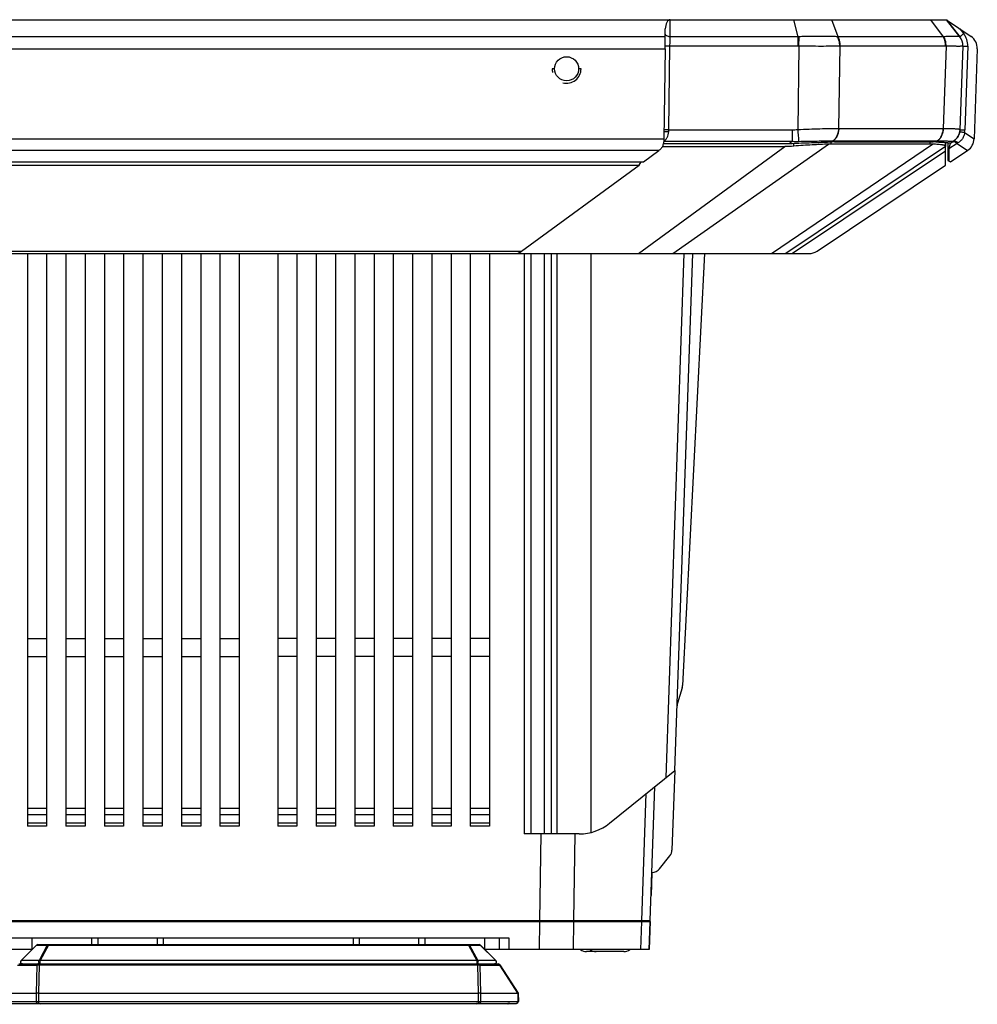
# Model space of a CAD drawing. Header units: millimetres. Extents: x 79 to 797, y 27 to 552.
# Tile 10 of 25: x 174 to 274, y 449 to 552. Entities that reach past the tile are written whole.
import ezdxf

# ---------------------------------------------------------------- set-up
doc = ezdxf.new("R2010")
doc.units = ezdxf.units.MM
doc.header["$LTSCALE"] = 46.255
doc.layers.add('00_COMPONENTS', color=7, linetype='CONTINUOUS')

msp = doc.modelspace()

# ---------------------------------------------------------------- linework, layer by layer
at = {"layer": '00_COMPONENTS', "color": 7}
for p, q in [((127.734, 551.679), (270.635, 551.679)), ((272.019, 549.91), (270.634, 551.679)), ((270.634, 551.679), (272.02, 549.91)), ((270.634, 551.679), (273.179, 549.93)), ((270.637, 551.677), (270.635, 551.679)), ((241.433, 550.718), (241.433, 550.729)), ((241.433, 549.93), (241.433, 550.718)), ((272.02, 549.91), (272.019, 549.91)), ((241.421, 548.641), (241.284, 539.303)), ((272.338, 548.932), (272.034, 540.246)), ((273.829, 548.641), (273.503, 539.303)), ((273.83, 548.641), (273.504, 539.303)), ((229.933, 546.579), (229.683, 546.579)), ((232.683, 546.579), (232.433, 546.579)), ((272.034, 540.246), (272.035, 540.246)), ((272.035, 540.269), (272.035, 540.246)), ((241.117, 538.492), (253.827, 538.492)), ((241.233, 538.826), (254.283, 538.826)), ((270.534, 538.492), (253.934, 527.379)), ((268.923, 538.758), (258.657, 538.758)), ((258.997, 538.993), (269.262, 538.993)), ((270.534, 538.492), (270.534, 538.927)), ((270.534, 538.491), (270.535, 538.492)), ((270.534, 538.031), (270.534, 538.492)), ((270.534, 538.492), (270.534, 538.492)), ((270.535, 536.567), (270.535, 538.492)), ((270.536, 538.927), (270.536, 538.492)), ((270.784, 538.902), (270.784, 538.351)), ((270.784, 538.351), (270.784, 537.034)), ((270.887, 538.267), (270.784, 538.351)), ((270.887, 538.267), (270.887, 536.979)), ((270.937, 538.878), (271.032, 538.826)), ((271.37, 539.052), (271.033, 538.826)), ((271.033, 538.826), (271.033, 538.826)), ((271.033, 536.901), (272.838, 538.109)), ((271.27, 538.983), (271.37, 539.051)), ((271.37, 539.052), (271.37, 539.052)), ((239.158, 536.901), (240.776, 538.087)), ((270.534, 536.567), (270.534, 538.031)), ((159.209, 536.901), (239.158, 536.901)), ((159.665, 536.567), (238.702, 536.567)), ((226.51, 527.632), (238.702, 536.567)), ((238.702, 536.567), (238.927, 536.901)), ((257.189, 527.632), (270.534, 536.567)), ((270.784, 537.034), (271.033, 536.901)), ((142.014, 527.379), (256.354, 527.379)), ((175.184, 527.379), (175.184, 467.879)), ((177.184, 527.379), (177.184, 467.879)), ((179.184, 527.379), (179.184, 467.879)), ((181.184, 527.379), (181.184, 467.879)), ((183.184, 527.379), (183.184, 467.879)), ((185.184, 527.379), (185.184, 467.879)), ((187.184, 527.379), (187.184, 467.879)), ((189.184, 527.379), (189.184, 467.879)), ((191.184, 527.379), (191.184, 467.879)), ((193.184, 527.379), (193.184, 467.879)), ((195.184, 527.379), (195.184, 467.879)), ((197.184, 527.379), (197.184, 467.879)), ((201.184, 527.379), (201.184, 467.879)), ((203.184, 527.379), (203.184, 467.879)), ((205.184, 527.379), (205.184, 467.879)), ((207.184, 527.379), (207.184, 467.879)), ((209.184, 527.379), (209.184, 467.879)), ((211.184, 527.379), (211.184, 467.879)), ((213.184, 527.379), (213.184, 467.879)), ((215.184, 527.379), (215.184, 467.879)), ((217.184, 527.379), (217.184, 467.879)), ((219.184, 527.379), (219.184, 467.879)), ((221.184, 527.379), (221.184, 467.879)), ((223.184, 527.379), (223.184, 467.879)), ((242.414, 473.68), (244.284, 527.379)), ((245.486, 527.379), (243.225, 482.503)), ((175.184, 487.379), (177.184, 487.379)), ((179.184, 487.379), (181.184, 487.379)), ((183.184, 487.379), (185.184, 487.379)), ((187.184, 487.379), (189.184, 487.379)), ((191.184, 487.379), (193.184, 487.379)), ((195.184, 487.379), (197.184, 487.379)), ((203.184, 487.379), (201.184, 487.379)), ((207.184, 487.379), (205.184, 487.379)), ((211.184, 487.379), (209.184, 487.379)), ((215.184, 487.379), (213.184, 487.379)), ((219.184, 487.379), (217.184, 487.379)), ((223.184, 487.379), (221.184, 487.379)), ((175.184, 485.527), (177.184, 485.527)), ((179.184, 485.527), (181.184, 485.527)), ((183.184, 485.527), (185.184, 485.527)), ((187.184, 485.527), (189.184, 485.527)), ((191.184, 485.527), (193.184, 485.527)), ((195.184, 485.527), (197.184, 485.527)), ((203.184, 485.527), (201.184, 485.527)), ((207.184, 485.527), (205.184, 485.527)), ((211.184, 485.527), (209.184, 485.527)), ((215.184, 485.527), (213.184, 485.527)), ((219.184, 485.527), (217.184, 485.527)), ((223.184, 485.527), (221.184, 485.527)), ((243.183, 482.261), (242.691, 480.653)), ((235.639, 468.193), (242.414, 473.68)), ((242.414, 473.68), (242.126, 465.404)), ((239.871, 458.079), (240.356, 472.013)), ((177.184, 467.879), (175.184, 467.879)), ((181.184, 467.879), (179.184, 467.879)), ((185.184, 467.879), (183.184, 467.879)), ((189.184, 467.879), (187.184, 467.879)), ((193.184, 467.879), (191.184, 467.879)), ((197.184, 467.879), (195.184, 467.879)), ((203.184, 467.879), (201.184, 467.879)), ((207.184, 467.879), (205.184, 467.879)), ((211.184, 467.879), (209.184, 467.879)), ((215.184, 467.879), (213.184, 467.879)), ((219.184, 467.879), (217.184, 467.879)), ((223.184, 467.879), (221.184, 467.879)), ((232.492, 467.079), (226.77, 467.079)), ((240.845, 463.461), (241.913, 464.821)), ((240.046, 463.079), (239.962, 460.679)), ((240.059, 463.079), (240.045, 463.079)), ((158.498, 458.079), (239.871, 458.079)), ((158.501, 457.979), (239.867, 457.979)), ((238.221, 457.979), (238.221, 458.079)), ((238.221, 457.979), (238.221, 458.079)), ((239.766, 455.079), (239.867, 457.979)), ((239.868, 457.979), (239.767, 455.079)), ((239.868, 457.979), (239.871, 458.079)), ((173.184, 456.279), (225.184, 456.279)), ((224.184, 456.279), (224.184, 455.079)), ((176.126, 455.52), (174.526, 453.92)), ((176.268, 455.579), (222.102, 455.579)), ((222.244, 455.52), (223.844, 453.92)), ((175.684, 455.079), (158.602, 455.079)), ((239.766, 455.079), (222.684, 455.079)), ((234.245, 454.849), (233.26, 454.849)), ((237.109, 454.849), (234.259, 454.849)), ((174.294, 453.579), (224.076, 453.579)), ((224.244, 453.488), (226.166, 450.527)), ((172.27, 450.547), (176.111, 450.547)), ((176.111, 450.547), (176.111, 450.545)), ((176.345, 450.528), (222.024, 450.528)), ((222.259, 450.545), (222.258, 450.547)), ((222.258, 450.547), (226.099, 450.547)), ((226.167, 450.527), (226.181, 449.682)), ((172.388, 449.479), (225.981, 449.479))]:
    msp.add_line(p, q, dxfattribs=at)
at = {"layer": '00_COMPONENTS', "color": 4}
for p, q in [((241.93, 549.91), (241.942, 551.679)), ((255.236, 549.91), (254.768, 551.679)), ((259.377, 549.91), (258.728, 551.679)), ((270.304, 549.91), (268.993, 551.679)), ((272.033, 550.718), (272.418, 550.225)), ((156.933, 549.93), (241.433, 549.93)), ((255.236, 549.91), (241.93, 549.91)), ((255.236, 548.932), (255.236, 549.91)), ((255.31, 548.932), (255.329, 549.912)), ((270.304, 549.91), (259.377, 549.91)), ((156.945, 548.641), (241.421, 548.641)), ((241.787, 540.246), (241.915, 548.932)), ((255.236, 548.932), (241.915, 548.932)), ((255.31, 548.932), (255.185, 540.269)), ((259.55, 548.932), (259.426, 540.379)), ((270.529, 548.932), (259.602, 548.932)), ((270.581, 548.932), (270.283, 540.379)), ((272.843, 548.922), (272.539, 540.236)), ((241.783, 540.045), (241.787, 540.246)), ((241.787, 540.246), (254.59, 540.246)), ((254.59, 540.246), (254.59, 539.052)), ((259.445, 540.379), (270.264, 540.379)), ((157.083, 539.303), (241.284, 539.303)), ((272.512, 539.968), (273.502, 539.287)), ((157.561, 538.109), (240.806, 538.109)), ((238.663, 527.379), (253.827, 538.492)), ((241.27, 539.052), (254.59, 539.052)), ((242.198, 527.379), (258.379, 538.752)), ((252.469, 527.379), (269.183, 538.752)), ((254.283, 538.826), (254.59, 539.052)), ((254.768, 538.536), (254.768, 538.836)), ((258.657, 538.758), (258.657, 538.985)), ((258.713, 538.987), (258.851, 539.084)), ((258.83, 539.084), (269.691, 539.084)), ((268.923, 538.758), (268.923, 538.993)), ((269.528, 538.987), (269.67, 539.084)), ((271.725, 538.829), (270.887, 538.267)), ((271.002, 538.851), (270.968, 538.87)), ((271.028, 538.836), (271.002, 538.851)), ((271.816, 538.88), (271.725, 538.829)), ((271.725, 538.829), (272.805, 538.087)), ((270.534, 538.031), (254.623, 527.379)), ((171.857, 527.632), (226.51, 527.632)), ((226.77, 527.379), (226.77, 467.079)), ((227.477, 527.379), (227.477, 467.079)), ((228.891, 467.079), (228.891, 527.379)), ((229.598, 467.079), (229.598, 527.379)), ((230.192, 467.079), (230.214, 527.379)), ((233.727, 467.234), (233.748, 527.379)), ((241.51, 472.948), (243.406, 527.379)), ((238.993, 458.079), (239.452, 471.281)), ((175.184, 469.742), (177.184, 469.742)), ((179.184, 469.742), (181.184, 469.742)), ((183.184, 469.742), (185.184, 469.742)), ((187.184, 469.742), (189.184, 469.742)), ((191.184, 469.742), (193.184, 469.742)), ((195.184, 469.742), (197.184, 469.742)), ((201.184, 469.742), (203.184, 469.742)), ((205.184, 469.742), (207.184, 469.742)), ((209.184, 469.742), (211.184, 469.742)), ((213.184, 469.742), (215.184, 469.742)), ((217.184, 469.742), (219.184, 469.742)), ((221.184, 469.742), (223.184, 469.742)), ((175.184, 469.107), (177.184, 469.107)), ((179.184, 469.107), (181.184, 469.107)), ((183.184, 469.107), (185.184, 469.107)), ((187.184, 469.107), (189.184, 469.107)), ((191.184, 469.107), (193.184, 469.107)), ((195.184, 469.107), (197.184, 469.107)), ((201.184, 469.107), (203.184, 469.107)), ((205.184, 469.107), (207.184, 469.107)), ((209.184, 469.107), (211.184, 469.107)), ((213.184, 469.107), (215.184, 469.107)), ((217.184, 469.107), (219.184, 469.107)), ((221.184, 469.107), (223.184, 469.107)), ((177.184, 468.209), (175.184, 468.209)), ((181.184, 468.209), (179.184, 468.209)), ((185.184, 468.209), (183.184, 468.209)), ((189.184, 468.209), (187.184, 468.209)), ((193.184, 468.209), (191.184, 468.209)), ((197.184, 468.209), (195.184, 468.209)), ((203.184, 468.209), (201.184, 468.209)), ((207.184, 468.209), (205.184, 468.209)), ((211.184, 468.209), (209.184, 468.209)), ((215.184, 468.209), (213.184, 468.209)), ((219.184, 468.209), (217.184, 468.209)), ((223.184, 468.209), (221.184, 468.209)), ((228.412, 458.079), (228.544, 467.079)), ((231.946, 458.079), (232.078, 467.079)), ((228.368, 455.079), (228.411, 457.979)), ((228.412, 457.979), (228.412, 458.079)), ((230.779, 457.979), (230.779, 458.079)), ((231.902, 455.079), (231.944, 457.979)), ((237.826, 457.979), (237.826, 458.079)), ((238.888, 455.079), (238.989, 457.979)), ((175.684, 455.079), (175.684, 456.279)), ((181.881, 455.579), (181.881, 456.279)), ((182.531, 455.579), (182.531, 456.279)), ((188.682, 455.579), (188.682, 456.279)), ((189.332, 455.579), (189.332, 456.279)), ((209.036, 455.579), (209.036, 456.279)), ((209.686, 455.579), (209.686, 456.279)), ((215.837, 455.579), (215.837, 456.279)), ((216.487, 455.579), (216.487, 456.279)), ((222.684, 455.079), (222.684, 456.279)), ((225.184, 456.279), (225.184, 455.079)), ((176.15, 455.52), (174.55, 453.92)), ((176.15, 455.52), (177.257, 455.52)), ((177.257, 455.52), (176.401, 453.92)), ((177.375, 455.52), (176.518, 453.92)), ((177.375, 455.52), (177.375, 455.579)), ((177.375, 455.52), (220.995, 455.52)), ((220.995, 455.579), (220.995, 455.52)), ((220.995, 455.52), (221.851, 453.92)), ((221.113, 455.52), (222.22, 455.52)), ((221.113, 455.52), (221.969, 453.92)), ((222.22, 455.52), (223.82, 453.92)), ((174.157, 453.452), (176.167, 453.452)), ((176.401, 453.92), (174.55, 453.92)), ((176.167, 453.452), (176.098, 450.55)), ((176.399, 453.49), (176.329, 450.529)), ((176.399, 453.579), (176.399, 453.49)), ((176.399, 453.49), (221.97, 453.49)), ((176.518, 453.579), (176.518, 453.92)), ((221.851, 453.92), (176.518, 453.92)), ((221.851, 453.92), (221.851, 453.579)), ((223.82, 453.92), (221.969, 453.92)), ((221.97, 453.579), (221.97, 453.49)), ((222.041, 450.529), (221.97, 453.49)), ((222.272, 450.55), (222.203, 453.452)), ((222.203, 453.452), (224.213, 453.452)), ((224.213, 453.452), (226.099, 450.547)), ((176.111, 450.545), (176.099, 449.682)), ((176.345, 450.528), (176.345, 449.479)), ((222.024, 449.479), (222.024, 450.528)), ((222.271, 449.682), (222.259, 450.545)), ((226.119, 450.543), (226.132, 449.682)), ((172.188, 449.682), (226.181, 449.682)), ((177.041, 449.479), (177.041, 449.379)), ((221.329, 449.479), (221.329, 449.379))]:
    msp.add_line(p, q, dxfattribs=at)
at = {"layer": '00_COMPONENTS', "color": 7}
msp.add_circle((231.183, 546.579), 1.25, dxfattribs=at)
at = {"layer": '00_COMPONENTS', "color": 4}
for centre, radius, start, end in [((255.416, 544.534), 5.379, 90.9262, 91.91754), ((259.247, 547.081), 2.832, 87.3592, 88.72768), ((270.428, 547.357), 2.556, 91.34969, 92.7848), ((270.839, 548.984), 1.5, 358.00072, 38.23504), ((270.844, 548.992), 2, 358.00003, 38.07224), ((255.236, 545.137), 3.796, 88.87931, 89.99812), ((259.602, 547.032), 1.9, 90.00301, 91.5839), ((270.529, 547.036), 1.896, 88.41447, 89.99752), ((259.445, 545.712), 5.333, 269.80164, 270), ((270.264, 545.713), 5.335, 270.00001, 270.19833), ((270.538, 540.306), 2.002, 350.28542, 357.99563), ((174.696, 453.799), 0.19, 140.24395, 143.16884), ((223.674, 453.799), 0.19, 36.83116, 39.75605)]:
    msp.add_arc(centre, radius, start, end, dxfattribs=at)
at = {"layer": '00_COMPONENTS', "color": 7}
for centre, radius, start, end in [((270.839, 548.985), 1.5, 358, 38.07224), ((270.839, 548.985), 1.5, 358, 38.07224), ((272.33, 548.693), 1.5, 358, 55.5), ((270.535, 540.298), 1.5, 303.80117, 358), ((270.536, 540.298), 1.5, 303.80107, 358), ((272.004, 539.356), 1.5, 303.80108, 358), ((259.004, 532.237), 6.756, 90.05826, 92.4663), ((269.265, 533.439), 5.555, 87.2806, 90.02306), ((256.354, 528.879), 1.5, 269.99979, 303.80099), ((242.226, 482.553), 1, 343.00543, 357.11526), ((243.648, 480.361), 1, 163.00543, 178.00543), ((232.492, 472.079), 5, 270.0001, 309.00014), ((241.127, 465.439), 1, 321.85814, 358.00543), ((240.059, 464.079), 1, 270, 321.85814), ((176.268, 455.379), 0.2, 90, 135), ((222.102, 455.379), 0.2, 45, 90), ((233.26, 455.849), 1, 230.39563, 270), ((234.259, 455.849), 1, 230.39563, 270), ((237.109, 455.849), 1, 270, 309.60437), ((174.668, 453.779), 0.2, 135, 270), ((223.702, 453.779), 0.2, 270, 45), ((224.076, 453.379), 0.2, 32.99771, 90), ((222.228, 450.649), 0.109, 283.40432, 286.35729), ((225.281, 449.279), 0.2, 90, 149.99332), ((225.981, 449.679), 0.2, 270, 1)]:
    msp.add_arc(centre, radius, start, end, dxfattribs=at)
for centre, major_axis, ratio, start_param, end_param in [((241.933, 550.733), (0.012, 0.946), 0.5287277, 0.0064828, 1.5813976), ((241.407, 548.693), (0.022, 1.5), 0.0098661, -1.605561, -0.6019966), ((241.27, 539.356), (0.022, 1.5), 0.0098661, -1.6161885, -1.605561), ((239.034, 538.939), (2.25, 0), 0.5987453, -0.6850164, -0.6638113), ((254.768, 536.069), (5.462, 2.111), 0.3049918, 0.6680822, 0.7373848), ((265.034, 536.069), (5.462, 2.111), 0.3049918, 0.5987796, 0.6680822), ((226.964, 528.879), (1.143, 1.459), 0.3029713, -2.9086301, -2.3186884), ((176.335, 451.238), (0.233, 0.69), 0.1945575, -3.1711942, -3.0758513), ((176.345, 450.94), (0, 0.412), 0.6664381, -3.2020719, -3.1415927), ((222.024, 450.94), (0, 0.412), 0.6664381, -3.1415927, -3.0811134), ((222.034, 451.238), (-0.233, 0.69), 0.1945575, -3.207334, -3.1119911), ((226.358, 449.682), (-0.27, 0.863), 0.2004604, -0.159775, -0.0625608)]:
    msp.add_ellipse(centre, major_axis=major_axis, ratio=ratio, start_param=start_param, end_param=end_param, dxfattribs=at)
at = {"layer": '00_COMPONENTS', "color": 4}
for start_param, end_param in [(0.7853959, 1.0471953), (-4.1887924, -2.3561967)]:
    msp.add_ellipse((231.183, 546.579), major_axis=(-1.061, 1.061), ratio=0.9999994, start_param=start_param, end_param=end_param, dxfattribs=at)
for points, knots in [([(241.93, 549.91), (241.87, 549.91), (241.755, 549.923), (241.622, 549.971), (241.536, 550.027), (241.486, 550.075), (241.45, 550.127), (241.437, 550.166), (241.433, 550.185)], [0, 0, 0, 0, 0.2949339, 0.567137, 0.6897286, 0.8019494, 0.9045647, 1, 1, 1, 1]), ([(241.915, 548.932), (241.917, 549.02), (241.923, 549.345), (241.928, 549.671), (241.93, 549.91)], [0, 0, 0, 0, 0.2676409, 1, 1, 1, 1]), ([(259.31, 549.912), (259.171, 549.915), (258.882, 549.92), (258.27, 549.927), (257.446, 549.93), (256.59, 549.927), (255.876, 549.92), (255.512, 549.915), (255.329, 549.912)], [0, 0, 0, 0, 0.1047634, 0.2172876, 0.4618687, 0.7256842, 0.8620918, 1, 1, 1, 1]), ([(259.55, 548.932), (259.551, 549.019), (259.534, 549.357), (259.434, 549.694), (259.31, 549.912)], [0, 0, 0, 0, 0.2588276, 1, 1, 1, 1]), ([(259.602, 548.932), (259.604, 549.02), (259.592, 549.356), (259.498, 549.692), (259.377, 549.91)], [0, 0, 0, 0, 0.2593733, 1, 1, 1, 1]), ([(270.529, 548.932), (270.531, 549.02), (270.519, 549.356), (270.425, 549.692), (270.304, 549.91)], [0, 0, 0, 0, 0.2593733, 1, 1, 1, 1]), ([(272.017, 549.912), (272.015, 549.913), (272.01, 549.915), (271.997, 549.917), (271.972, 549.92), (271.933, 549.923), (271.882, 549.925), (271.818, 549.927), (271.742, 549.928), (271.655, 549.929), (271.514, 549.929), (271.311, 549.928), (271.033, 549.925), (270.714, 549.92), (270.488, 549.915), (270.368, 549.912)], [0, 0, 0, 0, 0.0035857, 0.0089484, 0.0252066, 0.0489321, 0.0801205, 0.1187222, 0.164655, 0.2178316, 0.2781559, 0.419745, 0.5882124, 0.7821738, 1, 1, 1, 1]), ([(270.581, 548.932), (270.585, 549.019), (270.577, 549.356), (270.487, 549.693), (270.368, 549.912)], [0, 0, 0, 0, 0.2600774, 1, 1, 1, 1]), ([(272.019, 549.91), (272.019, 549.91), (272.019, 549.911), (272.018, 549.912), (272.017, 549.912)], [0, 0, 0, 0, 0.2759938, 1, 1, 1, 1]), ([(272.02, 549.91), (272.02, 549.91), (272.021, 549.911), (272.022, 549.912), (272.024, 549.914), (272.027, 549.916), (272.032, 549.92), (272.037, 549.924), (272.043, 549.929), (272.053, 549.937), (272.068, 549.949), (272.088, 549.965), (272.111, 549.983), (272.137, 550.004), (272.166, 550.027), (272.209, 550.061), (272.268, 550.107), (272.342, 550.165), (272.392, 550.205), (272.418, 550.225)], [0, 0, 0, 0, 0.0012374, 0.0048736, 0.0109148, 0.0193471, 0.0301515, 0.0433008, 0.0587636, 0.0765012, 0.1186225, 0.1692508, 0.2278883, 0.2939585, 0.3668115, 0.4457309, 0.618612, 0.8058173, 1, 1, 1, 1]), ([(241.915, 548.932), (241.859, 548.933), (241.754, 548.934), (241.627, 548.934), (241.541, 548.932), (241.491, 548.931), (241.453, 548.929), (241.433, 548.927), (241.425, 548.926)], [0, 0, 0, 0, 0.343372, 0.64658, 0.7717629, 0.8742494, 0.9510542, 1, 1, 1, 1]), ([(259.55, 548.932), (259.247, 548.924), (258.598, 548.913), (257.575, 548.908), (256.464, 548.914), (255.7, 548.925), (255.31, 548.932)], [0, 0, 0, 0, 0.2143855, 0.4588838, 0.7241408, 1, 1, 1, 1]), ([(272.338, 548.932), (272.338, 548.931), (272.335, 548.928), (272.325, 548.925), (272.304, 548.921), (272.268, 548.918), (272.217, 548.915), (272.153, 548.913), (272.074, 548.911), (271.982, 548.91), (271.876, 548.91), (271.757, 548.91), (271.572, 548.912), (271.311, 548.915), (270.961, 548.922), (270.713, 548.928), (270.581, 548.932)], [0, 0, 0, 0, 0.0018355, 0.0052612, 0.0179077, 0.0385696, 0.0672836, 0.1040107, 0.1486769, 0.2011805, 0.2613987, 0.3291894, 0.4043919, 0.5762978, 0.7754707, 1, 1, 1, 1]), ([(272.338, 548.932), (272.338, 548.933), (272.339, 548.933), (272.341, 548.933), (272.344, 548.933), (272.348, 548.934), (272.354, 548.934), (272.363, 548.934), (272.378, 548.934), (272.399, 548.934), (272.425, 548.934), (272.454, 548.933), (272.487, 548.932), (272.524, 548.932), (272.579, 548.93), (272.652, 548.928), (272.746, 548.925), (272.81, 548.923), (272.843, 548.922)], [0, 0, 0, 0, 0.0014061, 0.0050955, 0.0111593, 0.0195979, 0.030397, 0.0435321, 0.0766827, 0.1187328, 0.1692753, 0.2278191, 0.2937947, 0.3665598, 0.4454057, 0.6182161, 0.805508, 1, 1, 1, 1]), ([(241.787, 540.246), (241.731, 540.247), (241.626, 540.248), (241.5, 540.247), (241.413, 540.246), (241.363, 540.244), (241.326, 540.242), (241.305, 540.241), (241.297, 540.239)], [0, 0, 0, 0, 0.3429217, 0.6458844, 0.7710751, 0.8736762, 0.9507102, 1, 1, 1, 1]), ([(255.185, 540.269), (255.574, 540.289), (256.339, 540.321), (257.45, 540.353), (258.474, 540.372), (259.123, 540.378), (259.426, 540.379)], [0, 0, 0, 0, 0.2758571, 0.5411782, 0.785708, 1, 1, 1, 1]), ([(255.185, 540.269), (255.202, 540.034), (255.232, 539.624), (255.263, 539.214), (255.276, 539.04)], [0, 0, 0, 0, 0.5746334, 1, 1, 1, 1]), ([(259.426, 540.379), (259.423, 540.245), (259.391, 539.983), (259.271, 539.617), (259.086, 539.308), (258.92, 539.146), (258.83, 539.084)], [0, 0, 0, 0, 0.2724444, 0.5341825, 0.7778043, 1, 1, 1, 1]), ([(259.445, 540.379), (259.441, 540.245), (259.41, 539.983), (259.291, 539.617), (259.107, 539.308), (258.94, 539.146), (258.851, 539.084)], [0, 0, 0, 0, 0.2725471, 0.534301, 0.777874, 1, 1, 1, 1]), ([(270.264, 540.379), (270.261, 540.245), (270.23, 539.983), (270.11, 539.617), (269.926, 539.308), (269.76, 539.146), (269.67, 539.084)], [0, 0, 0, 0, 0.2725471, 0.534301, 0.777874, 1, 1, 1, 1]), ([(270.283, 540.379), (270.28, 540.245), (270.249, 539.983), (270.13, 539.617), (269.947, 539.308), (269.78, 539.146), (269.691, 539.084)], [0, 0, 0, 0, 0.2726523, 0.5344229, 0.7779462, 1, 1, 1, 1]), ([(270.283, 540.379), (270.414, 540.378), (270.663, 540.377), (271.012, 540.372), (271.274, 540.365), (271.459, 540.358), (271.578, 540.352), (271.683, 540.346), (271.775, 540.338), (271.853, 540.33), (271.917, 540.32), (271.962, 540.311), (271.99, 540.303), (272.006, 540.297), (272.019, 540.291), (272.028, 540.284), (272.034, 540.277), (272.035, 540.272), (272.035, 540.269)], [0, 0, 0, 0, 0.223204, 0.4211396, 0.5919072, 0.6665866, 0.7338924, 0.793674, 0.8458058, 0.8901924, 0.9267793, 0.9555772, 0.9670965, 0.9767453, 0.9846041, 0.990831, 0.9957498, 1, 1, 1, 1]), ([(272.035, 540.269), (272.031, 540.146), (271.991, 539.898), (271.842, 539.555), (271.613, 539.258), (271.416, 539.103), (271.31, 539.04)], [0, 0, 0, 0, 0.249831, 0.4997405, 0.7497881, 1, 1, 1, 1]), ([(272.035, 540.246), (272.035, 540.246), (272.036, 540.246), (272.037, 540.247), (272.041, 540.247), (272.045, 540.247), (272.05, 540.247), (272.06, 540.248), (272.075, 540.248), (272.096, 540.247), (272.121, 540.247), (272.151, 540.247), (272.184, 540.246), (272.221, 540.245), (272.275, 540.244), (272.349, 540.242), (272.442, 540.239), (272.507, 540.237), (272.539, 540.236)], [0, 0, 0, 0, 0.0014061, 0.0050955, 0.0111593, 0.0195979, 0.030397, 0.0435321, 0.0766827, 0.1187328, 0.1692753, 0.2278191, 0.2937947, 0.3665598, 0.4454057, 0.6182161, 0.805508, 1, 1, 1, 1]), ([(241.271, 539.064), (241.345, 539.111), (241.487, 539.225), (241.654, 539.452), (241.758, 539.734), (241.781, 539.939), (241.783, 540.045)], [0, 0, 0, 0, 0.2288618, 0.4673625, 0.7238586, 1, 1, 1, 1]), ([(241.783, 540.045), (241.727, 540.046), (241.646, 540.045), (241.54, 540.039), (241.47, 540.032), (241.409, 540.023), (241.359, 540.013), (241.321, 540.001), (241.301, 539.991), (241.294, 539.985)], [0, 0, 0, 0, 0.3371187, 0.4936236, 0.6361404, 0.7607643, 0.8642442, 0.9442488, 1, 1, 1, 1]), ([(272.512, 539.968), (272.501, 539.85), (272.453, 539.618), (272.298, 539.306), (272.08, 539.056), (271.905, 538.931), (271.816, 538.88)], [0, 0, 0, 0, 0.2654876, 0.5241369, 0.7697464, 1, 1, 1, 1]), ([(272.014, 540.045), (272.014, 540.045), (272.015, 540.046), (272.017, 540.046), (272.02, 540.045), (272.024, 540.045), (272.03, 540.045), (272.039, 540.043), (272.054, 540.042), (272.075, 540.039), (272.1, 540.035), (272.129, 540.031), (272.162, 540.026), (272.198, 540.02), (272.252, 540.011), (272.324, 540), (272.416, 539.984), (272.48, 539.973), (272.512, 539.968)], [0, 0, 0, 0, 0.0014348, 0.005133, 0.0111998, 0.0196379, 0.0304341, 0.0435641, 0.0766996, 0.1187297, 0.1692488, 0.2277678, 0.2937189, 0.3664618, 0.44529, 0.6180875, 0.8054121, 1, 1, 1, 1]), ([(254.59, 539.052), (254.762, 539.041), (254.99, 539.035), (255.219, 539.038), (255.276, 539.04)], [0, 0, 0, 0, 0.7498405, 1, 1, 1, 1]), ([(255.276, 539.04), (255.917, 539.055), (256.846, 539.072), (258.031, 539.083), (258.575, 539.084), (258.83, 539.084)], [0, 0, 0, 0, 0.5407741, 0.7846411, 1, 1, 1, 1]), ([(269.691, 539.084), (269.803, 539.084), (270.015, 539.084), (270.315, 539.082), (270.579, 539.08), (270.804, 539.075), (270.989, 539.069), (271.118, 539.063), (271.2, 539.056), (271.246, 539.051), (271.282, 539.046), (271.302, 539.042), (271.31, 539.04)], [0, 0, 0, 0, 0.2070263, 0.392809, 0.5559125, 0.6951524, 0.8096183, 0.8986958, 0.9336119, 0.9621038, 0.9842039, 1, 1, 1, 1]), ([(271.268, 538.984), (271.282, 538.993), (271.314, 539.008), (271.367, 539.018), (271.425, 539.015), (271.509, 538.994), (271.616, 538.935), (271.69, 538.868), (271.725, 538.829)], [0, 0, 0, 0, 0.0972644, 0.198961, 0.3085481, 0.4280357, 0.6972606, 1, 1, 1, 1]), ([(271.31, 539.04), (271.319, 539.037), (271.341, 539.036), (271.36, 539.046), (271.37, 539.052)], [0, 0, 0, 0, 0.4555313, 1, 1, 1, 1]), ([(271.37, 539.052), (271.383, 539.061), (271.414, 539.075), (271.465, 539.083), (271.521, 539.077), (271.603, 539.052), (271.708, 538.99), (271.781, 538.92), (271.816, 538.88)], [0, 0, 0, 0, 0.0928506, 0.1910322, 0.2985595, 0.4176019, 0.6902291, 1, 1, 1, 1]), ([(176.126, 455.52), (176.129, 455.523), (176.135, 455.524), (176.143, 455.523), (176.147, 455.521), (176.15, 455.52)], [0, 0, 0, 0, 0.3887254, 0.661589, 1, 1, 1, 1]), ([(176.15, 455.52), (176.165, 455.538), (176.2, 455.568), (176.246, 455.579), (176.268, 455.579)], [0, 0, 0, 0, 0.5139613, 1, 1, 1, 1]), ([(177.375, 455.579), (177.353, 455.579), (177.308, 455.568), (177.272, 455.538), (177.257, 455.52)], [0, 0, 0, 0, 0.4860387, 1, 1, 1, 1]), ([(177.257, 455.52), (177.266, 455.523), (177.304, 455.533), (177.345, 455.528), (177.375, 455.52)], [0, 0, 0, 0, 0.2282428, 1, 1, 1, 1]), ([(221.113, 455.52), (221.098, 455.538), (221.062, 455.568), (221.017, 455.579), (220.995, 455.579)], [0, 0, 0, 0, 0.5139613, 1, 1, 1, 1]), ([(220.995, 455.52), (221.005, 455.523), (221.044, 455.531), (221.086, 455.53), (221.113, 455.52)], [0, 0, 0, 0, 0.272534, 1, 1, 1, 1]), ([(222.102, 455.579), (222.124, 455.579), (222.169, 455.568), (222.205, 455.538), (222.22, 455.52)], [0, 0, 0, 0, 0.4860387, 1, 1, 1, 1]), ([(222.22, 455.52), (222.222, 455.521), (222.227, 455.523), (222.235, 455.524), (222.241, 455.523), (222.244, 455.52)], [0, 0, 0, 0, 0.3384111, 0.6112748, 1, 1, 1, 1]), ([(174.668, 453.579), (174.652, 453.579), (174.619, 453.585), (174.575, 453.61), (174.539, 453.648), (174.505, 453.714), (174.494, 453.81), (174.522, 453.883), (174.544, 453.913)], [0, 0, 0, 0, 0.112051, 0.2278521, 0.3496878, 0.4777277, 0.7423465, 1, 1, 1, 1]), ([(174.55, 453.92), (174.547, 453.921), (174.543, 453.923), (174.535, 453.924), (174.529, 453.923), (174.526, 453.92)], [0, 0, 0, 0, 0.3384111, 0.6112747, 1, 1, 1, 1]), ([(176.322, 453.579), (176.306, 453.579), (176.271, 453.573), (176.226, 453.546), (176.189, 453.504), (176.173, 453.47), (176.167, 453.452)], [0, 0, 0, 0, 0.2337365, 0.4758939, 0.731348, 1, 1, 1, 1]), ([(176.167, 453.452), (176.182, 453.458), (176.216, 453.47), (176.294, 453.486), (176.356, 453.49), (176.399, 453.49)], [0, 0, 0, 0, 0.2100048, 0.4530353, 1, 1, 1, 1]), ([(176.401, 453.92), (176.377, 453.892), (176.345, 453.818), (176.354, 453.72), (176.387, 453.651), (176.423, 453.611), (176.468, 453.585), (176.502, 453.579), (176.518, 453.579)], [0, 0, 0, 0, 0.256093, 0.5210209, 0.6495658, 0.771831, 0.88787, 1, 1, 1, 1]), ([(176.518, 453.92), (176.508, 453.923), (176.469, 453.931), (176.428, 453.93), (176.401, 453.92)], [0, 0, 0, 0, 0.2725339, 1, 1, 1, 1]), ([(221.969, 453.92), (221.961, 453.923), (221.922, 453.933), (221.881, 453.928), (221.851, 453.92)], [0, 0, 0, 0, 0.2282428, 1, 1, 1, 1]), ([(221.851, 453.579), (221.868, 453.579), (221.901, 453.585), (221.946, 453.611), (221.983, 453.651), (222.016, 453.72), (222.024, 453.818), (221.993, 453.892), (221.969, 453.92)], [0, 0, 0, 0, 0.11213, 0.228169, 0.3504342, 0.4789791, 0.743907, 1, 1, 1, 1]), ([(221.97, 453.49), (222.014, 453.49), (222.076, 453.486), (222.153, 453.47), (222.187, 453.458), (222.203, 453.452)], [0, 0, 0, 0, 0.5469292, 0.7899684, 1, 1, 1, 1]), ([(222.048, 453.579), (222.064, 453.579), (222.098, 453.573), (222.144, 453.546), (222.181, 453.504), (222.197, 453.47), (222.203, 453.452)], [0, 0, 0, 0, 0.2337366, 0.475894, 0.7313481, 1, 1, 1, 1]), ([(223.826, 453.913), (223.848, 453.883), (223.876, 453.81), (223.865, 453.714), (223.831, 453.648), (223.795, 453.61), (223.751, 453.585), (223.718, 453.579), (223.702, 453.579)], [0, 0, 0, 0, 0.2576535, 0.5222723, 0.6503122, 0.7721479, 0.887949, 1, 1, 1, 1]), ([(223.844, 453.92), (223.841, 453.923), (223.835, 453.924), (223.827, 453.923), (223.822, 453.921), (223.82, 453.92)], [0, 0, 0, 0, 0.3887253, 0.6615889, 1, 1, 1, 1]), ([(224.058, 453.579), (224.075, 453.579), (224.109, 453.573), (224.155, 453.546), (224.191, 453.504), (224.207, 453.47), (224.213, 453.452)], [0, 0, 0, 0, 0.2337368, 0.4758942, 0.7313482, 1, 1, 1, 1]), ([(224.213, 453.452), (224.219, 453.455), (224.226, 453.461), (224.235, 453.468), (224.239, 453.473), (224.243, 453.477), (224.245, 453.482), (224.245, 453.486), (224.244, 453.488)], [0, 0, 0, 0, 0.3900689, 0.5478581, 0.6805342, 0.788748, 0.8745122, 1, 1, 1, 1]), ([(176.099, 449.682), (176.098, 449.656), (176.106, 449.605), (176.142, 449.537), (176.197, 449.49), (176.243, 449.479), (176.265, 449.479)], [0, 0, 0, 0, 0.2707106, 0.529982, 0.7716743, 1, 1, 1, 1]), ([(176.462, 449.479), (176.476, 449.479), (176.506, 449.474), (176.561, 449.446), (176.592, 449.408), (176.606, 449.379)], [0, 0, 0, 0, 0.237417, 0.4815123, 1, 1, 1, 1]), ([(221.908, 449.479), (221.894, 449.479), (221.864, 449.474), (221.809, 449.446), (221.778, 449.408), (221.764, 449.379)], [0, 0, 0, 0, 0.237417, 0.4815123, 1, 1, 1, 1]), ([(222.271, 449.682), (222.271, 449.656), (222.264, 449.605), (222.228, 449.537), (222.173, 449.49), (222.127, 449.479), (222.105, 449.479)], [0, 0, 0, 0, 0.2707106, 0.529982, 0.7716743, 1, 1, 1, 1]), ([(225.164, 449.479), (225.15, 449.479), (225.12, 449.474), (225.065, 449.446), (225.034, 449.408), (225.02, 449.379)], [0, 0, 0, 0, 0.237417, 0.4815123, 1, 1, 1, 1]), ([(226.132, 449.682), (226.132, 449.656), (226.124, 449.605), (226.089, 449.537), (226.033, 449.49), (225.987, 449.479), (225.965, 449.479)], [0, 0, 0, 0, 0.2707106, 0.529982, 0.7716743, 1, 1, 1, 1])]:
    msp.add_open_spline(points, degree=3, knots=knots, dxfattribs=at)
msp.add_open_spline([(254.59, 540.246), (254.789, 540.246), (254.987, 540.255), (255.185, 540.269)], degree=3, dxfattribs=at)
at = {"layer": '00_COMPONENTS', "color": 7}
for points, knots in [([(241.283, 539.287), (241.282, 539.164), (241.264, 538.925), (241.176, 538.591), (241.024, 538.312), (240.882, 538.167), (240.806, 538.109)], [0, 0, 0, 0, 0.2816594, 0.5444247, 0.7820533, 1, 1, 1, 1]), ([(254.283, 538.826), (254.325, 538.826), (254.489, 538.826), (254.653, 538.831), (254.775, 538.836)], [0, 0, 0, 0, 0.2576677, 1, 1, 1, 1]), ([(258.379, 538.752), (257.817, 538.727), (256.939, 538.686), (255.736, 538.614), (255.094, 538.565), (254.768, 538.536)], [0, 0, 0, 0, 0.4662133, 0.7287948, 1, 1, 1, 1]), ([(254.775, 538.836), (255.132, 538.852), (255.834, 538.881), (256.858, 538.918), (257.814, 538.951), (258.424, 538.975), (258.713, 538.987)], [0, 0, 0, 0, 0.2720537, 0.5348256, 0.7799782, 1, 1, 1, 1]), ([(270.534, 538.536), (270.534, 538.544), (270.529, 538.559), (270.511, 538.579), (270.482, 538.597), (270.443, 538.614), (270.394, 538.629), (270.334, 538.644), (270.263, 538.657), (270.148, 538.676), (269.979, 538.696), (269.747, 538.717), (269.477, 538.736), (269.285, 538.747), (269.183, 538.752)], [0, 0, 0, 0, 0.0155184, 0.0337814, 0.0573261, 0.0873381, 0.1243409, 0.1685618, 0.2200824, 0.278903, 0.4181949, 0.5856468, 0.7800724, 1, 1, 1, 1]), ([(269.528, 538.987), (269.631, 538.982), (269.825, 538.972), (270.099, 538.957), (270.341, 538.942), (270.547, 538.926), (270.717, 538.91), (270.836, 538.896), (270.911, 538.883), (270.954, 538.874), (270.987, 538.865), (271.005, 538.857), (271.012, 538.853)], [0, 0, 0, 0, 0.205809, 0.3904271, 0.5526902, 0.6915797, 0.8062399, 0.8960082, 0.9314259, 0.9605098, 0.9833069, 1, 1, 1, 1]), ([(271.026, 538.819), (271.02, 538.812), (271.01, 538.793), (270.995, 538.755), (270.978, 538.703), (270.96, 538.635), (270.941, 538.554), (270.915, 538.431), (270.897, 538.334), (270.887, 538.267)], [0, 0, 0, 0, 0.0449251, 0.1148386, 0.2119405, 0.3358143, 0.4831113, 0.6479346, 1, 1, 1, 1]), ([(271.012, 538.853), (271.015, 538.852), (271.021, 538.848), (271.027, 538.842), (271.028, 538.836)], [0, 0, 0, 0, 0.3210028, 1, 1, 1, 1]), ([(271.033, 538.826), (271.033, 538.826), (271.03, 538.824), (271.027, 538.821), (271.026, 538.819)], [0, 0, 0, 0, 0.2167192, 1, 1, 1, 1]), ([(271.028, 538.836), (271.029, 538.834), (271.03, 538.831), (271.031, 538.828), (271.032, 538.827), (271.032, 538.826)], [0, 0, 0, 0, 0.6579239, 0.8688609, 1, 1, 1, 1]), ([(176.329, 450.529), (176.308, 450.531), (176.266, 450.533), (176.208, 450.536), (176.156, 450.538), (176.125, 450.541), (176.111, 450.545)], [0, 0, 0, 0, 0.2933276, 0.567026, 0.8065098, 1, 1, 1, 1]), ([(222.253, 450.543), (222.239, 450.54), (222.208, 450.537), (222.158, 450.535), (222.101, 450.533), (222.061, 450.53), (222.041, 450.529)], [0, 0, 0, 0, 0.1975451, 0.4379275, 0.7098927, 1, 1, 1, 1]), ([(226.119, 450.543), (226.125, 450.54), (226.137, 450.536), (226.151, 450.533), (226.16, 450.53), (226.165, 450.529), (226.166, 450.528), (226.166, 450.527)], [0, 0, 0, 0, 0.4063026, 0.7081574, 0.9047436, 0.9641463, 1, 1, 1, 1])]:
    msp.add_open_spline(points, degree=3, knots=knots, dxfattribs=at)
for points in [[(254.768, 538.536), (254.455, 538.509), (254.141, 538.492), (253.827, 538.492)], [(271.032, 538.826), (271.032, 538.826), (271.033, 538.826), (271.033, 538.826)]]:
    msp.add_open_spline(points, degree=3, dxfattribs=at)

doc.saveas('drawing.dxf')
